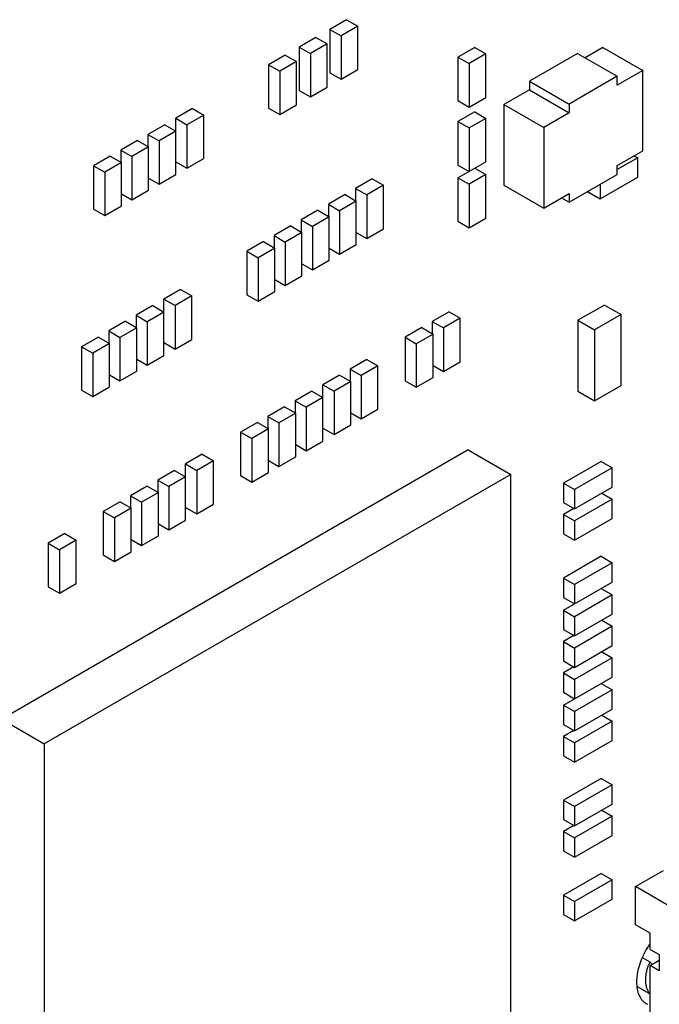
# Model space of a CAD drawing. Header units: inches. Extents: x 0 to 34, y 0 to 22.
# Tile 141 of 176: x 30.443 to 31.092, y 8.999 to 9.998. Entities that reach past the tile are written whole.
import ezdxf

# ---------------------------------------------------------------- set-up
doc = ezdxf.new("R2010")
doc.units = ezdxf.units.IN
doc.header["$LTSCALE"] = 1.87
doc.header["$MEASUREMENT"] = 0
doc.layers.get('0').update_dxf_attribs({"linetype": 'CONTINUOUS'})
for name, color, linetype in [('02___PRT_ALL_AXES', 7, 'CONTINUOUS'), ('ECAD_693893_01_57_SOT6_REV2', 7, 'CONTINUOUS'), ('ECAD_698307_01_61_6_FBGA_1_0MM_', 7, 'CONTINUOUS'), ('ECAD_711836_01_24_R_2_0603_PKO_', 7, 'CONTINUOUS'), ('ECAD_712583_01_16_R_2_0402_PKO_', 7, 'CONTINUOUS'), ('ECAD_712669_01_16_R_2_0402_PKO_', 7, 'CONTINUOUS'), ('ECAD_C0402_SPARE_24_2_0402_PKO_', 7, 'CONTINUOUS')]:
    doc.layers.add(name, color=color, linetype=linetype)

msp = doc.modelspace()

# ---------------------------------------------------------------- linework, layer by layer
at = {"color": 7, "linetype": 'CONTINUOUS'}
for p, q in [((31.06773, 9.11826), (31.09601, 9.13459)), ((31.10167, 9.09866), (31.06773, 9.11826)), ((31.06773, 9.07948), (31.06773, 9.11826)), ((31.08258, 9.07091), (31.06773, 9.07948)), ((31.08258, 9.05458), (31.08258, 9.07091)), ((31.08258, 9.05458), (31.09177, 9.04927)), ((31.07506, 9.04617), (31.08215, 9.04208)), ((31.08258, 9.03825), (31.09177, 9.04355)), ((31.09177, 9.04927), (31.09177, 9.03294)), ((31.09177, 9.03294), (31.08258, 9.03825)), ((31.08258, 8.98436), (31.08258, 9.03825)), ((31.08425, 9.03977), (31.08458, 9.0394)), ((31.08215, 9.00942), (31.0697, 9.01661)), ((31.08257, 9.00895), (31.08215, 9.00942))]:
    msp.add_line(p, q, dxfattribs=at)
for centre, radius, start, end in [((31.13871, 9.01908), 0.06106, 157.86465, 161.20482), ((31.70608, 9.60586), 0.84091, 222.10009, 222.31315)]:
    msp.add_arc(centre, radius, start, end, dxfattribs=at)
msp.add_open_spline([(31.08215, 9.00942), (31.07948, 9.01291), (31.07772, 9.02037), (31.07851, 9.03037), (31.07994, 9.03593), (31.0809, 9.03875)], degree=3, knots=[0, 0, 0, 0, 0.435391, 0.704079, 1, 1, 1, 1], dxfattribs=at)
at = {"layer": '02___PRT_ALL_AXES', "color": 7, "linetype": 'CONTINUOUS'}
for centre, radius, start, end in [((31.14937, 9.01356), 0.08169, 148.24841, 149.98857), ((31.14939, 9.01355), 0.08171, 145.29489, 148.25108), ((31.08652, 9.01325), 0.01579, 240.03972, 245.48307)]:
    msp.add_arc(centre, radius, start, end, dxfattribs=at)
for points, knots in [([(31.07864, 9.05442), (31.07709, 9.05174), (31.07433, 9.04627), (31.07122, 9.03782), (31.06929, 9.02949), (31.0688, 9.02396), (31.0688, 9.02131)], [0, 0, 0, 0, 0.265939, 0.525361, 0.772097, 1, 1, 1, 1]), ([(31.0688, 9.02131), (31.0688, 9.01891), (31.06917, 9.01434), (31.07047, 9.00992), (31.07136, 9.00795)], [0, 0, 0, 0, 0.526652, 1, 1, 1, 1]), ([(31.07136, 9.00795), (31.07215, 9.00618), (31.07414, 9.00294), (31.07707, 9.00047), (31.07864, 8.99957)], [0, 0, 0, 0, 0.517293, 1, 1, 1, 1])]:
    msp.add_open_spline(points, degree=3, knots=knots, dxfattribs=at)
at = {"layer": 'ECAD_693893_01_57_SOT6_REV2', "color": 7, "linetype": 'CONTINUOUS'}
for p, q in [((31.00891, 9.96385), (30.96012, 9.93568)), ((31.00891, 9.96385), (31.04921, 9.94058)), ((31.03472, 9.96977), (31.01668, 9.95936)), ((31.03472, 9.96977), (31.07502, 9.9465)), ((31.07502, 9.9465), (31.04921, 9.9316)), ((31.07502, 9.86486), (31.07502, 9.9465)), ((30.96012, 9.93568), (31.00042, 9.91241)), ((30.96012, 9.93568), (30.96012, 9.9267)), ((31.04921, 9.94058), (31.00042, 9.91241)), ((31.04921, 9.9316), (31.04921, 9.94058)), ((30.96012, 9.9267), (30.93431, 9.9118)), ((30.96012, 9.9267), (31.00042, 9.90343)), ((30.93431, 9.9118), (30.97461, 9.88853)), ((30.93431, 9.9118), (30.93431, 9.83015)), ((31.00042, 9.91241), (31.00042, 9.90343)), ((31.00042, 9.90343), (30.97461, 9.88853)), ((30.97461, 9.88853), (30.97461, 9.80688)), ((31.04921, 9.84995), (31.07502, 9.86486)), ((31.04921, 9.84097), (31.04921, 9.84995)), ((31.00042, 9.8128), (31.04921, 9.84097)), ((30.93431, 9.83015), (30.97461, 9.80688)), ((30.97461, 9.80688), (31.00042, 9.82178)), ((31.00042, 9.82178), (31.00042, 9.8128)), ((30.99264, 9.81729), (31.00042, 9.8128))]:
    msp.add_line(p, q, dxfattribs=at)
at = {"layer": 'ECAD_698307_01_61_6_FBGA_1_0MM_', "color": 7, "linetype": 'CONTINUOUS'}
for p, q in [((30.89815, 9.56146), (30.42489, 9.28821)), ((30.89815, 9.56146), (30.94128, 9.53656)), ((30.94128, 9.53656), (30.46802, 9.2633)), ((30.94128, 8.9901), (30.94128, 9.53656)), ((30.42489, 9.28821), (30.46802, 9.2633)), ((30.46802, 9.2633), (30.46802, 8.71685))]:
    msp.add_line(p, q, dxfattribs=at)
at = {"layer": 'ECAD_711836_01_24_R_2_0603_PKO_', "color": 7, "linetype": 'CONTINUOUS'}
for p, q in [((31.03613, 9.7085), (31.00926, 9.69299)), ((31.03613, 9.7085), (31.0531, 9.6987)), ((31.00926, 9.69299), (31.02623, 9.68319)), ((31.00926, 9.69299), (31.00926, 9.62114)), ((31.0531, 9.6987), (31.02623, 9.68319)), ((31.0531, 9.62686), (31.0531, 9.6987)), ((31.02623, 9.68319), (31.02623, 9.61134)), ((31.02623, 9.61134), (31.0531, 9.62686)), ((31.00926, 9.62114), (31.02623, 9.61134))]:
    msp.add_line(p, q, dxfattribs=at)
at = {"layer": 'ECAD_712583_01_16_R_2_0402_PKO_', "color": 7, "linetype": 'CONTINUOUS'}
for p, q in [((30.77466, 9.99802), (30.75769, 9.98822)), ((30.78597, 9.99149), (30.769, 9.98169)), ((30.77466, 9.99802), (30.78597, 9.99149)), ((30.78597, 9.9474), (30.78597, 9.99149)), ((30.75769, 9.98822), (30.75769, 9.94413)), ((30.75769, 9.98822), (30.769, 9.98169)), ((30.769, 9.98169), (30.769, 9.9376)), ((30.74355, 9.98006), (30.72658, 9.97026)), ((30.75486, 9.97352), (30.73789, 9.96372)), ((30.74355, 9.98006), (30.75486, 9.97352)), ((30.75486, 9.92943), (30.75486, 9.97352)), ((30.71244, 9.96209), (30.69546, 9.95229)), ((30.71244, 9.96209), (30.72375, 9.95556)), ((30.72658, 9.97026), (30.72658, 9.92617)), ((30.72658, 9.97026), (30.73789, 9.96372)), ((30.73789, 9.96372), (30.73789, 9.91964)), ((30.90461, 9.96977), (30.88764, 9.95997)), ((30.91592, 9.96323), (30.89895, 9.95344)), ((30.90461, 9.96977), (30.91592, 9.96323)), ((30.91592, 9.91914), (30.91592, 9.96323)), ((30.69546, 9.95229), (30.69546, 9.9082)), ((30.69546, 9.95229), (30.70678, 9.94576)), ((30.72375, 9.95556), (30.70678, 9.94576)), ((30.72375, 9.91147), (30.72375, 9.95556)), ((30.88764, 9.95997), (30.89895, 9.95344)), ((30.88764, 9.95997), (30.88764, 9.91588)), ((30.89895, 9.95344), (30.89895, 9.90935)), ((30.70678, 9.94576), (30.70678, 9.90167)), ((30.75769, 9.94413), (30.769, 9.9376)), ((30.769, 9.9376), (30.78597, 9.9474)), ((30.72658, 9.92617), (30.73789, 9.91964)), ((30.73789, 9.91964), (30.75486, 9.92943)), ((30.70678, 9.90167), (30.72375, 9.91147)), ((30.88764, 9.91588), (30.89895, 9.90935)), ((30.89895, 9.90935), (30.91592, 9.91914)), ((30.61839, 9.90779), (30.60142, 9.89799)), ((30.61839, 9.90779), (30.6297, 9.90126)), ((30.69546, 9.9082), (30.70678, 9.90167)), ((30.59011, 9.89146), (30.57314, 9.88166)), ((30.59011, 9.89146), (30.60142, 9.88493)), ((30.60142, 9.89799), (30.61273, 9.89146)), ((30.60142, 9.84084), (30.60142, 9.89799)), ((30.6297, 9.90126), (30.61273, 9.89146)), ((30.61273, 9.89146), (30.61273, 9.84737)), ((30.6297, 9.85717), (30.6297, 9.90126)), ((30.57314, 9.88166), (30.58445, 9.87513)), ((30.57314, 9.88166), (30.57314, 9.86941)), ((30.60142, 9.88493), (30.58445, 9.87513)), ((30.56253, 9.87554), (30.54556, 9.86574)), ((30.56253, 9.87554), (30.57384, 9.86901)), ((30.58445, 9.87513), (30.58445, 9.83104)), ((30.54556, 9.86574), (30.55687, 9.85921)), ((30.54556, 9.86574), (30.54556, 9.85349)), ((30.57384, 9.86901), (30.55687, 9.85921)), ((30.57384, 9.82492), (30.57384, 9.86901)), ((30.53495, 9.85961), (30.51798, 9.84982)), ((30.54627, 9.85308), (30.52929, 9.84328)), ((30.53495, 9.85961), (30.54627, 9.85308)), ((30.54627, 9.80899), (30.54627, 9.85308)), ((30.55687, 9.85921), (30.55687, 9.81512)), ((30.60142, 9.8539), (30.61273, 9.84737)), ((30.61273, 9.84737), (30.6297, 9.85717)), ((30.51798, 9.84982), (30.52929, 9.84328)), ((30.51798, 9.84982), (30.51798, 9.80573)), ((30.52929, 9.84328), (30.52929, 9.79919)), ((30.57384, 9.83716), (30.58445, 9.83104)), ((30.58445, 9.83104), (30.60142, 9.84084)), ((30.80076, 9.83647), (30.78379, 9.82667)), ((30.80076, 9.83647), (30.81207, 9.82994)), ((30.55687, 9.81512), (30.57384, 9.82492)), ((30.78379, 9.82667), (30.7951, 9.82014)), ((30.78379, 9.82667), (30.78379, 9.81442)), ((30.81207, 9.82994), (30.7951, 9.82014)), ((30.81207, 9.78585), (30.81207, 9.82994)), ((30.54627, 9.82124), (30.55687, 9.81512)), ((30.77318, 9.82055), (30.75621, 9.81075)), ((30.7845, 9.81401), (30.76753, 9.80422)), ((30.77318, 9.82055), (30.7845, 9.81401)), ((30.7845, 9.76993), (30.7845, 9.81401)), ((30.7951, 9.82014), (30.7951, 9.77605)), ((30.51798, 9.80573), (30.52929, 9.79919)), ((30.52929, 9.79919), (30.54627, 9.80899)), ((30.74561, 9.80462), (30.72864, 9.79483)), ((30.74561, 9.80462), (30.75692, 9.79809)), ((30.75621, 9.81075), (30.76753, 9.80422)), ((30.75621, 9.81075), (30.75621, 9.7985)), ((30.76753, 9.80422), (30.76753, 9.76013)), ((30.72864, 9.79483), (30.73995, 9.78829)), ((30.72864, 9.79483), (30.72864, 9.78258)), ((30.75692, 9.79809), (30.73995, 9.78829)), ((30.75692, 9.754), (30.75692, 9.79809)), ((30.71803, 9.7887), (30.70106, 9.7789)), ((30.72934, 9.78217), (30.71237, 9.77237)), ((30.71803, 9.7887), (30.72934, 9.78217)), ((30.72934, 9.73808), (30.72934, 9.78217)), ((30.73995, 9.78829), (30.73995, 9.7442)), ((30.7845, 9.78217), (30.7951, 9.77605)), ((30.7951, 9.77605), (30.81207, 9.78585)), ((30.69045, 9.77278), (30.67348, 9.76298)), ((30.69045, 9.77278), (30.70177, 9.76625)), ((30.70106, 9.7789), (30.71237, 9.77237)), ((30.70106, 9.7789), (30.70106, 9.76665)), ((30.71237, 9.77237), (30.71237, 9.72828)), ((30.67348, 9.76298), (30.6848, 9.75645)), ((30.67348, 9.76298), (30.67348, 9.71889)), ((30.70177, 9.76625), (30.6848, 9.75645)), ((30.70177, 9.72216), (30.70177, 9.76625)), ((30.75692, 9.76625), (30.76753, 9.76013)), ((30.76753, 9.76013), (30.7845, 9.76993)), ((30.6848, 9.75645), (30.6848, 9.71236)), ((30.73995, 9.7442), (30.75692, 9.754)), ((30.72934, 9.75033), (30.73995, 9.7442)), ((30.70177, 9.73441), (30.71237, 9.72828)), ((30.71237, 9.72828), (30.72934, 9.73808)), ((30.60631, 9.72419), (30.58934, 9.7144)), ((30.60631, 9.72419), (30.61762, 9.71766)), ((30.6848, 9.71236), (30.70177, 9.72216)), ((30.58934, 9.7144), (30.60065, 9.70786)), ((30.58934, 9.65724), (30.58934, 9.7144)), ((30.61762, 9.71766), (30.60065, 9.70786)), ((30.61762, 9.67357), (30.61762, 9.71766)), ((30.67348, 9.71889), (30.6848, 9.71236)), ((30.57802, 9.70786), (30.56105, 9.69807)), ((30.57802, 9.70786), (30.58934, 9.70133)), ((30.60065, 9.70786), (30.60065, 9.66377)), ((30.55045, 9.69194), (30.53348, 9.68214)), ((30.55045, 9.69194), (30.56176, 9.68541)), ((30.56105, 9.69807), (30.57237, 9.69153)), ((30.56105, 9.69807), (30.56105, 9.68582)), ((30.58934, 9.70133), (30.57237, 9.69153)), ((30.8786, 9.70151), (30.86163, 9.69171)), ((30.86163, 9.69171), (30.87294, 9.68518)), ((30.86163, 9.69171), (30.86163, 9.67947)), ((30.88991, 9.69498), (30.87294, 9.68518)), ((30.8786, 9.70151), (30.88991, 9.69498)), ((30.88991, 9.65089), (30.88991, 9.69498)), ((30.53348, 9.68214), (30.54479, 9.67561)), ((30.53348, 9.68214), (30.53348, 9.66989)), ((30.56176, 9.68541), (30.54479, 9.67561)), ((30.56176, 9.64132), (30.56176, 9.68541)), ((30.57237, 9.69153), (30.57237, 9.64744)), ((30.85102, 9.68559), (30.83405, 9.67579)), ((30.85102, 9.68559), (30.86233, 9.67906)), ((30.87294, 9.68518), (30.87294, 9.64109)), ((30.52287, 9.67602), (30.5059, 9.66622)), ((30.52287, 9.67602), (30.53418, 9.66949)), ((30.54479, 9.67561), (30.54479, 9.63152)), ((30.60065, 9.66377), (30.61762, 9.67357)), ((30.83405, 9.67579), (30.84536, 9.66926)), ((30.83405, 9.67579), (30.83405, 9.6317)), ((30.86233, 9.67906), (30.84536, 9.66926)), ((30.86233, 9.63497), (30.86233, 9.67906)), ((30.5059, 9.66622), (30.51721, 9.65969)), ((30.5059, 9.66622), (30.5059, 9.62213)), ((30.53418, 9.66949), (30.51721, 9.65969)), ((30.53418, 9.6254), (30.53418, 9.66949)), ((30.58934, 9.67031), (30.60065, 9.66377)), ((30.84536, 9.66926), (30.84536, 9.62517)), ((30.51721, 9.65969), (30.51721, 9.6156)), ((30.56176, 9.65357), (30.57237, 9.64744)), ((30.57237, 9.64744), (30.58934, 9.65724)), ((30.79516, 9.65334), (30.77819, 9.64354)), ((30.79516, 9.65334), (30.80647, 9.6468)), ((30.77819, 9.64354), (30.7895, 9.63701)), ((30.77819, 9.64354), (30.77819, 9.63129)), ((30.80647, 9.6468), (30.7895, 9.63701)), ((30.80647, 9.60271), (30.80647, 9.6468)), ((30.86233, 9.64722), (30.87294, 9.64109)), ((30.87294, 9.64109), (30.88991, 9.65089)), ((30.53418, 9.63765), (30.54479, 9.63152)), ((30.54479, 9.63152), (30.56176, 9.64132)), ((30.76758, 9.63741), (30.75061, 9.62762)), ((30.76758, 9.63741), (30.7789, 9.63088)), ((30.7895, 9.63701), (30.7895, 9.59292)), ((30.83405, 9.6317), (30.84536, 9.62517)), ((30.84536, 9.62517), (30.86233, 9.63497)), ((30.5059, 9.62213), (30.51721, 9.6156)), ((30.51721, 9.6156), (30.53418, 9.6254)), ((30.75061, 9.62762), (30.76192, 9.62108)), ((30.75061, 9.57046), (30.75061, 9.62762)), ((30.7789, 9.63088), (30.76192, 9.62108)), ((30.7789, 9.58679), (30.7789, 9.63088)), ((30.7393, 9.62108), (30.72233, 9.61128)), ((30.75061, 9.61455), (30.73364, 9.60475)), ((30.7393, 9.62108), (30.75061, 9.61455)), ((30.76192, 9.62108), (30.76192, 9.57699)), ((30.71172, 9.60516), (30.69475, 9.59536)), ((30.71172, 9.60516), (30.72303, 9.59863)), ((30.72233, 9.61128), (30.73364, 9.60475)), ((30.72233, 9.61128), (30.72233, 9.59904)), ((30.73364, 9.60475), (30.73364, 9.56066)), ((30.7895, 9.59292), (30.80647, 9.60271)), ((30.69475, 9.59536), (30.70606, 9.58883)), ((30.69475, 9.59536), (30.69475, 9.58311)), ((30.72303, 9.59863), (30.70606, 9.58883)), ((30.72303, 9.55454), (30.72303, 9.59863)), ((30.7789, 9.59904), (30.7895, 9.59292)), ((30.68414, 9.58924), (30.66717, 9.57944)), ((30.69546, 9.5827), (30.67849, 9.57291)), ((30.68414, 9.58924), (30.69546, 9.5827)), ((30.69546, 9.53862), (30.69546, 9.5827)), ((30.70606, 9.58883), (30.70606, 9.54474)), ((30.75061, 9.58353), (30.76192, 9.57699)), ((30.76192, 9.57699), (30.7789, 9.58679)), ((30.66717, 9.57944), (30.67849, 9.57291)), ((30.66717, 9.57944), (30.66717, 9.53535)), ((30.67849, 9.57291), (30.67849, 9.52882)), ((30.72303, 9.56679), (30.73364, 9.56066)), ((30.73364, 9.56066), (30.75061, 9.57046)), ((30.62828, 9.55698), (30.61131, 9.54719)), ((30.62828, 9.55698), (30.6396, 9.55045)), ((30.70606, 9.54474), (30.72303, 9.55454)), ((30.61131, 9.54719), (30.62262, 9.54065)), ((30.61131, 9.49003), (30.61131, 9.54719)), ((30.6396, 9.55045), (30.62262, 9.54065)), ((30.6396, 9.50636), (30.6396, 9.55045)), ((30.69546, 9.55086), (30.70606, 9.54474)), ((31.03279, 9.54981), (30.9946, 9.52777)), ((31.0441, 9.54328), (31.00592, 9.52123)), ((31.03279, 9.54981), (31.0441, 9.54328)), ((31.0441, 9.52369), (31.0441, 9.54328)), ((30.6, 9.54065), (30.58303, 9.53085)), ((30.61131, 9.53412), (30.59434, 9.52432)), ((30.6, 9.54065), (30.61131, 9.53412)), ((30.62262, 9.54065), (30.62262, 9.49656)), ((30.66717, 9.53535), (30.67849, 9.52882)), ((30.67849, 9.52882), (30.69546, 9.53862)), ((30.57242, 9.52473), (30.55545, 9.51493)), ((30.57242, 9.52473), (30.58373, 9.5182)), ((30.58303, 9.53085), (30.59434, 9.52432)), ((30.58303, 9.53085), (30.58303, 9.51861)), ((30.59434, 9.52432), (30.59434, 9.48023)), ((30.9946, 9.52777), (31.00592, 9.52123)), ((30.9946, 9.52777), (30.9946, 9.50817)), ((31.00592, 9.50164), (31.0441, 9.52369)), ((30.55545, 9.51493), (30.56676, 9.5084)), ((30.55545, 9.51493), (30.55545, 9.50268)), ((30.58373, 9.5182), (30.56676, 9.5084)), ((30.58373, 9.47411), (30.58373, 9.5182)), ((31.00592, 9.52123), (31.00592, 9.50164)), ((31.0335, 9.51756), (31.0441, 9.51144)), ((30.54484, 9.50881), (30.52787, 9.49901)), ((30.55616, 9.50227), (30.53919, 9.49248)), ((30.54484, 9.50881), (30.55616, 9.50227)), ((30.55616, 9.45819), (30.55616, 9.50227)), ((30.56676, 9.5084), (30.56676, 9.46431)), ((30.61131, 9.5031), (30.62262, 9.49656)), ((30.62262, 9.49656), (30.6396, 9.50636)), ((30.9946, 9.50817), (31.00592, 9.50164)), ((31.00521, 9.50205), (30.9946, 9.49592)), ((31.0441, 9.51144), (31.00592, 9.48939)), ((31.0441, 9.49184), (31.0441, 9.51144)), ((30.52787, 9.49901), (30.53919, 9.49248)), ((30.52787, 9.49901), (30.52787, 9.45492)), ((30.53919, 9.49248), (30.53919, 9.44839)), ((30.9946, 9.49592), (31.00592, 9.48939)), ((30.9946, 9.49592), (30.9946, 9.47633)), ((31.00592, 9.4698), (31.0441, 9.49184)), ((30.58373, 9.48636), (30.59434, 9.48023)), ((30.59434, 9.48023), (30.61131, 9.49003)), ((31.00592, 9.48939), (31.00592, 9.4698)), ((30.48898, 9.47655), (30.47201, 9.46675)), ((30.48898, 9.47655), (30.5003, 9.47002)), ((30.56676, 9.46431), (30.58373, 9.47411)), ((30.9946, 9.47633), (31.00592, 9.4698)), ((30.47201, 9.46675), (30.48332, 9.46022)), ((30.47201, 9.46675), (30.47201, 9.42267)), ((30.5003, 9.47002), (30.48332, 9.46022)), ((30.5003, 9.42593), (30.5003, 9.47002)), ((30.55616, 9.47043), (30.56676, 9.46431)), ((30.48332, 9.46022), (30.48332, 9.41613)), ((30.52787, 9.45492), (30.53919, 9.44839)), ((30.53919, 9.44839), (30.55616, 9.45819)), ((31.03279, 9.45347), (30.9946, 9.43142)), ((31.03279, 9.45347), (31.0441, 9.44694)), ((31.0441, 9.44694), (31.00592, 9.42489)), ((31.0441, 9.42734), (31.0441, 9.44694)), ((30.47201, 9.42267), (30.48332, 9.41613)), ((30.48332, 9.41613), (30.5003, 9.42593)), ((30.9946, 9.43142), (31.00592, 9.42489)), ((30.9946, 9.43142), (30.9946, 9.41183)), ((30.9946, 9.39876), (31.0441, 9.42734)), ((31.00592, 9.42489), (31.00592, 9.40529)), ((31.0441, 9.41428), (31.00592, 9.39223)), ((31.03279, 9.42081), (31.0441, 9.41428)), ((31.0441, 9.39468), (31.0441, 9.41428)), ((30.9946, 9.41183), (31.00592, 9.40529)), ((30.9946, 9.39876), (31.00592, 9.39223)), ((30.9946, 9.39876), (30.9946, 9.37917)), ((31.00592, 9.37264), (31.0441, 9.39468)), ((31.00592, 9.39223), (31.00592, 9.37264)), ((31.0441, 9.38244), (31.00592, 9.36039)), ((31.0335, 9.38856), (31.0441, 9.38244)), ((31.0441, 9.36284), (31.0441, 9.38244)), ((30.9946, 9.37917), (31.00592, 9.37264)), ((31.00521, 9.37304), (30.9946, 9.36692)), ((30.9946, 9.36692), (31.00592, 9.36039)), ((30.9946, 9.36692), (30.9946, 9.34733)), ((31.00592, 9.34079), (31.0441, 9.36284)), ((31.00592, 9.36039), (31.00592, 9.34079)), ((31.0335, 9.35672), (31.0441, 9.35059)), ((30.9946, 9.34733), (31.00592, 9.34079)), ((31.0441, 9.35059), (31.00592, 9.32855)), ((31.0441, 9.331), (31.0441, 9.35059)), ((31.00521, 9.3412), (30.9946, 9.33508)), ((30.9946, 9.33508), (31.00592, 9.32855)), ((30.9946, 9.33508), (30.9946, 9.31548)), ((30.9946, 9.30242), (31.0441, 9.331)), ((31.00592, 9.32855), (31.00592, 9.30895)), ((31.03279, 9.32447), (31.0441, 9.31793)), ((30.9946, 9.31548), (31.00592, 9.30895)), ((31.0441, 9.31793), (31.00592, 9.29589)), ((31.0441, 9.29834), (31.0441, 9.31793)), ((30.9946, 9.30242), (31.00592, 9.29589)), ((30.9946, 9.30242), (30.9946, 9.28282)), ((31.00592, 9.27629), (31.0441, 9.29834)), ((31.00592, 9.29589), (31.00592, 9.27629)), ((31.0335, 9.29222), (31.0441, 9.28609)), ((30.9946, 9.28282), (31.00592, 9.27629)), ((31.0441, 9.28609), (31.00592, 9.26405)), ((31.0441, 9.2665), (31.0441, 9.28609)), ((31.00521, 9.2767), (30.9946, 9.27058)), ((30.9946, 9.27058), (31.00592, 9.26405)), ((30.9946, 9.27058), (30.9946, 9.25098)), ((31.00592, 9.24445), (31.0441, 9.2665)), ((31.00592, 9.26405), (31.00592, 9.24445)), ((30.9946, 9.25098), (31.00592, 9.24445)), ((31.03279, 9.22812), (30.9946, 9.20608)), ((31.03279, 9.22812), (31.0441, 9.22159)), ((31.0441, 9.22159), (31.00592, 9.19954)), ((31.0441, 9.202), (31.0441, 9.22159)), ((30.9946, 9.20608), (31.00592, 9.19954)), ((30.9946, 9.20608), (30.9946, 9.18648)), ((31.00592, 9.17995), (31.0441, 9.202)), ((31.00592, 9.19954), (31.00592, 9.17995)), ((31.0335, 9.19587), (31.0441, 9.18975)), ((30.9946, 9.18648), (31.00592, 9.17995)), ((31.0441, 9.18975), (31.00592, 9.1677)), ((31.0441, 9.17015), (31.0441, 9.18975)), ((31.00521, 9.18036), (30.9946, 9.17423)), ((30.9946, 9.17423), (31.00592, 9.1677)), ((30.9946, 9.17423), (30.9946, 9.15464)), ((31.00592, 9.14811), (31.0441, 9.17015)), ((31.00592, 9.1677), (31.00592, 9.14811)), ((30.9946, 9.15464), (31.00592, 9.14811)), ((31.03279, 9.13178), (30.9946, 9.10973)), ((31.0441, 9.12525), (31.00592, 9.1032)), ((31.03279, 9.13178), (31.0441, 9.12525)), ((31.0441, 9.10565), (31.0441, 9.12525)), ((30.9946, 9.10973), (31.00592, 9.1032)), ((30.9946, 9.10973), (30.9946, 9.09014)), ((31.00592, 9.08361), (31.0441, 9.10565)), ((31.00592, 9.1032), (31.00592, 9.08361)), ((30.9946, 9.09014), (31.00592, 9.08361))]:
    msp.add_line(p, q, dxfattribs=at)
at = {"layer": 'ECAD_712669_01_16_R_2_0402_PKO_', "color": 7, "linetype": 'CONTINUOUS'}
for p, q in [((30.90461, 9.90445), (30.88764, 9.89465)), ((30.90461, 9.90445), (30.91592, 9.89792)), ((30.88764, 9.89465), (30.89895, 9.88812)), ((30.88764, 9.89465), (30.88764, 9.85056)), ((30.91592, 9.89792), (30.89895, 9.88812)), ((30.91592, 9.85383), (30.91592, 9.89792)), ((30.89895, 9.88812), (30.89895, 9.84403)), ((30.88764, 9.8375), (30.91592, 9.85383)), ((30.88764, 9.85056), (30.89895, 9.84403)), ((30.90461, 9.8473), (30.91592, 9.84076)), ((30.88764, 9.8375), (30.89895, 9.83097)), ((30.88764, 9.8375), (30.88764, 9.79341)), ((30.91592, 9.84076), (30.89895, 9.83097)), ((30.91592, 9.79667), (30.91592, 9.84076)), ((30.89895, 9.83097), (30.89895, 9.78688)), ((30.88764, 9.79341), (30.89895, 9.78688)), ((30.89895, 9.78688), (30.91592, 9.79667))]:
    msp.add_line(p, q, dxfattribs=at)
at = {"layer": 'ECAD_C0402_SPARE_24_2_0402_PKO_', "color": 7, "linetype": 'CONTINUOUS'}
for p, q in [((31.07007, 9.85792), (31.04921, 9.84587)), ((31.06654, 9.85996), (31.07007, 9.85792)), ((31.07007, 9.83832), (31.07007, 9.85792)), ((31.03189, 9.81628), (31.07007, 9.83832)), ((31.01916, 9.82362), (31.03189, 9.81628)), ((31.03189, 9.83097), (31.03189, 9.81628))]:
    msp.add_line(p, q, dxfattribs=at)

doc.saveas('drawing.dxf')
